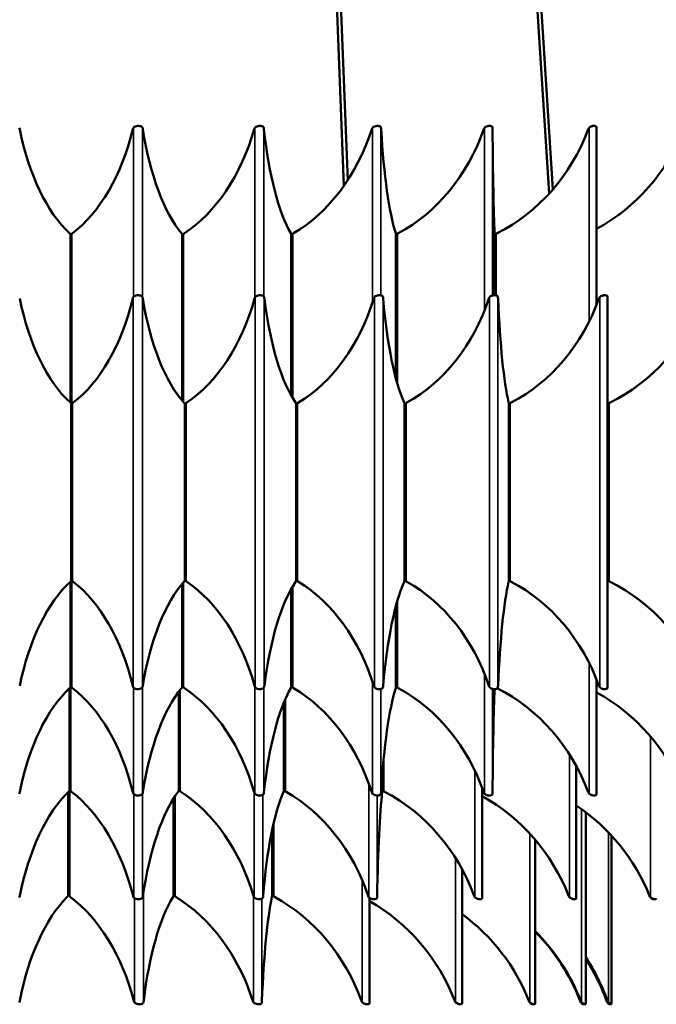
# Model space of a CAD drawing. Header units: millimetres. Extents: x 317 to 1217, y 559 to 3427.
# Tile 21 of 23: x 769 to 1011, y 1927 to 2302. Entities that reach past the tile are written whole.
import ezdxf

# ---------------------------------------------------------------- set-up
doc = ezdxf.new("R2010")
doc.units = ezdxf.units.MM
doc.layers.add('Visible (ISO)', color=7, linetype='Continuous', lineweight=50)
doc.layers.add('Visible Narrow (ISO)', color=7, linetype='Continuous', lineweight=35)

msp = doc.modelspace()

# ---------------------------------------------------------------- linework, layer by layer
at = {"layer": 'Visible (ISO)'}
for p, q in [((848.53, 3361.09), (892.34, 2238.28)), ((850.03, 3361.09), (893.76, 2240.37)), ((899.4, 3361.09), (970.47, 2235.35)), ((900.9, 3361.09), (971.88, 2236.93)), ((860.1, 2261.09), (860.35, 2261.09)), ((904.83, 2261.09), (905.2, 2261.09)), ((947.38, 2261.09), (947.87, 2261.09)), ((987.09, 2261.09), (987.68, 2261.09)), ((988.51, 2260.56), (988.51, 2192.93)), ((788.35, 2155.52), (788.35, 2219.49)), ((830.8, 2156.39), (830.8, 2219.64)), ((872.28, 2158.38), (872.28, 2219.77)), ((912.13, 2164.88), (912.13, 2219.89)), ((949.71, 2196.6), (949.71, 2220)), ((905.56, 2196.6), (905.87, 2196.6)), ((949.39, 2196.6), (949.8, 2196.6)), ((991.22, 2196.6), (991.72, 2196.6)), ((992.72, 2195.91), (992.72, 2047.28)), ((788.63, 2088.21), (788.63, 2154.98)), ((831.74, 2088.09), (831.74, 2155.1)), ((874.16, 2087.97), (874.16, 2155.22)), ((915.43, 2087.87), (915.43, 2155.32)), ((955.09, 2087.77), (955.09, 2155.42)), ((788.35, 2047.7), (788.35, 2087.67)), ((830.8, 2047.55), (830.8, 2086.8)), ((872.28, 2047.42), (872.28, 2084.81)), ((912.13, 2047.3), (912.13, 2078.31)), ((988.51, 2050.26), (988.51, 2006.63)), ((787.95, 2008.19), (787.95, 2047.03)), ((829.42, 2008), (829.42, 2045.63)), ((905.87, 2046.6), (905.56, 2046.6)), ((949.8, 2046.6), (949.39, 2046.6)), ((991.72, 2046.6), (991.22, 2046.6)), ((869.41, 2007.84), (869.41, 2041.41)), ((980.75, 2017.44), (980.75, 1966.94)), ((906.92, 2007.7), (906.92, 2013.69)), ((787.41, 1968.16), (787.41, 2007.38)), ((945.01, 2008.89), (945.01, 1967.12)), ((827.46, 1967.92), (827.46, 2004.98)), ((860.35, 2006.09), (860.1, 2006.09)), ((905.2, 2006.09), (904.83, 2006.09)), ((947.87, 2006.09), (947.38, 2006.09)), ((987.68, 2006.09), (987.09, 2006.09)), ((984.38, 1999.71), (984.38, 1926.65)), ((864.95, 1967.72), (864.95, 1992.65)), ((965.12, 1989.3), (965.12, 1926.74)), ((994.23, 1990.79), (994.23, 1926.6)), ((937.29, 1978), (937.29, 1926.89)), ((860.14, 1966.59), (859.83, 1966.59)), ((902.1, 1967.07), (902.1, 1927.12)), ((903.85, 1966.59), (903.39, 1966.59)), ((944.19, 1966.59), (943.6, 1966.59)), ((980.16, 1966.59), (979.45, 1966.59)), ((1010.89, 1966.59), (1010.08, 1966.59)), ((859.91, 1926.59), (859.5, 1926.59)), ((901.28, 1926.59), (900.69, 1926.59)), ((936.78, 1926.59), (936.03, 1926.59)), ((964.85, 1926.59), (963.99, 1926.59)), ((982.59, 1927.28), (982.68, 1927.28)), ((982.68, 1927.28), (982.8, 1927.28)), ((984.28, 1926.59), (983.33, 1926.59)), ((992.63, 1927.28), (992.81, 1927.28)), ((992.81, 1927.28), (993.04, 1927.28)), ((994.22, 1926.59), (993.22, 1926.59))]:
    msp.add_line(p, q, dxfattribs=at)
for centre, radius, start, end in [((892.98, 1900.4), 75, 21.4796, 53.7845), ((964.63, 1928.59), 2, 201.4796, 221.0635)]:
    msp.add_arc(centre, radius, start, end, dxfattribs=at)
for centre, major_axis, ratio, start_param, end_param in [((767.95, 2259.09), (0, 2), 0.5, 5.102208, 5.429082), ((803.56, 2288.36), (0, 75), 0.5, 1.960615, 2.710479), ((770.04, 2288.36), (0, -75), 0.604599, 0.431114, 1.180978), ((813.1, 2259.09), (0, -2), 0.604599, 3.995696, 4.32257), ((815.04, 2259.09), (0, 2), 0.387516, 5.102208, 5.429082), ((842.64, 2288.36), (0, 75), 0.387516, 1.960615, 2.710479), ((809.65, 2288.36), (0, -75), 0.699663, 0.431114, 1.180978), ((859.48, 2259.09), (0, -2), 0.699663, 3.995696, 4.32257), ((861.37, 2259.09), (0, 2), 0.26892, 5.102208, 5.429082), ((880.53, 2288.36), (0, 75), 0.26892, 1.960615, 2.710479), ((848.58, 2288.36), (0, -75), 0.783693, 0.431114, 1.180978), ((904.4, 2259.09), (0, -2), 0.783693, 3.995696, 4.32257), ((906.22, 2259.09), (0, 2), 0.146083, 5.102208, 5.429082), ((916.63, 2288.36), (0, 75), 0.146083, 1.960615, 2.710479), ((886.23, 2288.36), (0, -75), 0.855364, 0.431114, 1.180978), ((947.16, 2259.09), (0, -2), 0.855364, 3.995696, 4.32257), ((948.87, 2259.09), (0, 2), 0.020942, 5.102208, 5.429082), ((950.36, 2288.36), (0, 75), 0.020942, 1.960615, 2.710479), ((922, 2288.36), (0, -75), 0.913545, 0.431114, 1.180978), ((987.07, 2259.09), (0, -2), 0.913545, 3.995696, 4.32257), ((955.33, 2288.36), (0, -75), 0.957319, 0.480347, 1.180978), ((786.84, 2215.68), (0, 5), 0.5, 5.764112, 5.852071), ((790.25, 2215.68), (0, -5), 0.604599, 3.572707, 3.660666), ((829.68, 2215.68), (0, 5), 0.387516, 5.764112, 5.852071), ((833.04, 2215.68), (0, -5), 0.699663, 3.572707, 3.660666), ((871.54, 2215.68), (0, 5), 0.26892, 5.764112, 5.852071), ((874.78, 2215.68), (0, -5), 0.783693, 3.572707, 3.660666), ((911.74, 2215.68), (0, 5), 0.146083, 5.764112, 5.852071), ((914.83, 2215.68), (0, -5), 0.855364, 3.572707, 3.660666), ((949.66, 2215.68), (0, 5), 0.020942, 5.764112, 5.852071), ((952.54, 2215.68), (0, -5), 0.913545, 3.572707, 3.660666), ((803.5, 2224.16), (0, 75), 0.5, 1.964825, 2.720063), ((771.22, 2224.16), (0, -75), 0.587785, 0.421529, 1.176768), ((813.01, 2194.6), (0, -2), 0.587785, 3.995696, 4.31836), ((814.96, 2194.6), (0, 2), 0.406737, 5.106418, 5.429082), ((843.88, 2224.16), (0, 75), 0.406737, 1.964825, 2.720063), ((811.96, 2224.16), (0, -75), 0.669131, 0.421529, 1.176768), ((859.53, 2194.6), (0, -2), 0.669131, 3.995696, 4.31836), ((861.44, 2194.6), (0, 2), 0.309017, 5.106418, 5.429082), ((883.42, 2224.16), (0, 75), 0.309017, 1.964825, 2.720063), ((852.2, 2224.16), (0, -75), 0.743145, 0.421529, 1.176768), ((905.04, 2194.6), (0, -2), 0.743145, 3.995696, 4.31836), ((906.9, 2194.6), (0, 2), 0.207912, 5.106418, 5.429082), ((921.68, 2224.16), (0, 75), 0.207912, 1.964825, 2.720063), ((891.51, 2224.16), (0, -75), 0.809017, 0.421529, 1.176768), ((949.03, 2194.6), (0, -2), 0.809017, 3.995696, 4.31836), ((950.81, 2194.6), (0, 2), 0.104528, 5.106418, 5.429082), ((958.25, 2224.16), (0, 75), 0.104528, 1.964825, 2.720063), ((929.45, 2224.16), (0, -75), 0.866025, 0.421529, 1.176768), ((991.02, 2194.6), (0, -2), 0.866025, 3.995696, 4.31836), ((965.61, 2224.16), (0, -75), 0.913545, 0.421529, 1.176768), ((787.13, 2151.16), (0, 5), 0.5, 5.766405, 5.861656), ((790.46, 2151.16), (0, -5), 0.587785, 3.563122, 3.658373), ((830.56, 2151.16), (0, 5), 0.406737, 5.766405, 5.861656), ((833.86, 2151.16), (0, -5), 0.669131, 3.563122, 3.658373), ((873.3, 2151.16), (0, 5), 0.309017, 5.766405, 5.861656), ((876.52, 2151.16), (0, -5), 0.743145, 3.563122, 3.658373), ((914.87, 2151.16), (0, 5), 0.207912, 5.766405, 5.861656), ((917.99, 2151.16), (0, -5), 0.809017, 3.563122, 3.658373), ((954.82, 2151.16), (0, 5), 0.104528, 5.766405, 5.861656), ((957.8, 2151.16), (0, -5), 0.866025, 3.563122, 3.658373), ((995.52, 2151.16), (0, -5), 0.913545, 3.563122, 3.658373), ((803.5, 2019.03), (0, 75), 0.5, 0.421529, 1.176768), ((787.13, 2092.03), (0, 5), 0.5, 3.563122, 3.658373), ((790.46, 2092.03), (0, -5), 0.587785, 5.766405, 5.861656), ((771.22, 2019.03), (0, -75), 0.587785, 1.964825, 2.720063), ((843.88, 2019.03), (0, 75), 0.406737, 0.421529, 1.176768), ((830.56, 2092.03), (0, 5), 0.406737, 3.563122, 3.658373), ((833.86, 2092.03), (0, -5), 0.669131, 5.766405, 5.861656), ((811.96, 2019.03), (0, -75), 0.669131, 1.964825, 2.720063), ((883.42, 2019.03), (0, 75), 0.309017, 0.421529, 1.176768), ((873.3, 2092.03), (0, 5), 0.309017, 3.563122, 3.658373), ((876.52, 2092.03), (0, -5), 0.743145, 5.766405, 5.861656), ((852.2, 2019.03), (0, -75), 0.743145, 1.964825, 2.720063), ((921.68, 2019.03), (0, 75), 0.207912, 0.421529, 1.176768), ((914.87, 2092.03), (0, 5), 0.207912, 3.563122, 3.658373), ((917.99, 2092.03), (0, -5), 0.809017, 5.766405, 5.861656), ((891.51, 2019.03), (0, -75), 0.809017, 1.964825, 2.720063), ((958.25, 2019.03), (0, 75), 0.104528, 0.421529, 1.176768), ((954.82, 2092.03), (0, 5), 0.104528, 3.563122, 3.658373), ((957.8, 2092.03), (0, -5), 0.866025, 5.766405, 5.861656), ((929.45, 2019.03), (0, -75), 0.866025, 1.964825, 2.720063), ((995.52, 2092.03), (0, -5), 0.913545, 5.766405, 5.861656), ((965.61, 2019.03), (0, -75), 0.913545, 1.964825, 2.720063), ((813.01, 2048.6), (0, -2), 0.587785, 5.106418, 5.429082), ((814.96, 2048.6), (0, 2), 0.406737, 3.995696, 4.31836), ((859.53, 2048.6), (0, -2), 0.669131, 5.106418, 5.429082), ((861.44, 2048.6), (0, 2), 0.309017, 3.995696, 4.31836), ((905.04, 2048.6), (0, -2), 0.743145, 5.106418, 5.429082), ((906.9, 2048.6), (0, 2), 0.207912, 3.995696, 4.31836), ((949.03, 2048.6), (0, -2), 0.809017, 5.106418, 5.429082), ((950.81, 2048.6), (0, 2), 0.104528, 3.995696, 4.31836), ((991.02, 2048.6), (0, -2), 0.866025, 5.106418, 5.429082), ((803.56, 1978.83), (0, 75), 0.5, 0.431114, 1.180978), ((786.84, 2051.51), (0, 5), 0.5, 3.572707, 3.660666), ((790.25, 2051.51), (0, -5), 0.604599, 5.764112, 5.852071), ((770.04, 1978.83), (0, -75), 0.604599, 1.960615, 2.710479), ((842.64, 1978.83), (0, 75), 0.387516, 0.431114, 1.180978), ((829.68, 2051.51), (0, 5), 0.387516, 3.572707, 3.660666), ((833.04, 2051.51), (0, -5), 0.699663, 5.764112, 5.852071), ((809.65, 1978.83), (0, -75), 0.699663, 1.960615, 2.710479), ((880.53, 1978.83), (0, 75), 0.26892, 0.431114, 1.180978), ((871.54, 2051.51), (0, 5), 0.26892, 3.572707, 3.660666), ((874.78, 2051.51), (0, -5), 0.783693, 5.764112, 5.852071), ((848.58, 1978.83), (0, -75), 0.783693, 1.960615, 2.710479), ((916.63, 1978.83), (0, 75), 0.146083, 0.431114, 1.180978), ((911.74, 2051.51), (0, 5), 0.146083, 3.572707, 3.660666), ((914.83, 2051.51), (0, -5), 0.855364, 5.764112, 5.852071), ((886.23, 1978.83), (0, -75), 0.855364, 1.960615, 2.710479), ((950.36, 1978.83), (0, 75), 0.020942, 0.442938, 1.180978), ((922, 1978.83), (0, -75), 0.913545, 1.960615, 2.707823), ((955.33, 1978.83), (0, -75), 0.957319, 1.960615, 2.661246), ((767.95, 2008.09), (0, 2), 0.5, 3.995696, 4.32257), ((803.65, 1939.78), (0, 75), 0.5, 0.444977, 1.18722), ((786.43, 2011.99), (0, 5), 0.5, 3.58657, 3.663882), ((789.95, 2011.99), (0, -5), 0.62932, 5.760896, 5.838208), ((768.28, 1939.78), (0, -75), 0.62932, 1.954373, 2.696616), ((813.1, 2008.09), (0, -2), 0.604599, 5.102208, 5.429082), ((815.04, 2008.09), (0, 2), 0.387516, 3.995696, 4.32257), ((840.74, 1939.78), (0, 75), 0.358368, 0.444977, 1.18722), ((828.4, 2011.99), (0, 5), 0.358368, 3.58657, 3.663882), ((831.83, 2011.99), (0, -5), 0.743145, 5.760896, 5.838208), ((806.24, 1939.78), (0, -75), 0.743145, 1.954373, 2.696616), ((859.48, 2008.09), (0, -2), 0.699663, 5.102208, 5.429082), ((876.01, 1939.78), (0, 75), 0.207912, 0.444977, 1.18722), ((861.37, 2008.09), (0, 2), 0.26892, 3.995696, 4.32257), ((868.85, 2011.99), (0, 5), 0.207912, 3.58657, 3.663882), ((872.11, 2011.99), (0, -5), 0.838671, 5.760896, 5.838208), ((843.23, 1939.78), (0, -75), 0.838671, 1.954373, 2.696616), ((904.4, 2008.09), (0, -2), 0.783693, 5.102208, 5.429082), ((908.59, 1939.78), (0, 75), 0.052336, 0.444977, 1.18722), ((906.22, 2008.09), (0, 2), 0.146083, 3.995696, 4.32257), ((906.79, 2011.99), (0, 5), 0.052336, 3.58657, 3.663882), ((909.8, 2011.99), (0, -5), 0.913545, 5.760896, 5.838208), ((878.34, 1939.78), (0, -75), 0.913545, 1.954373, 2.696616), ((947.16, 2008.09), (0, -2), 0.855364, 5.102208, 5.429082), ((948.87, 2008.09), (0, 2), 0.020942, 3.995696, 4.32257), ((987.07, 2008.09), (0, -2), 0.913545, 5.102208, 5.429082), ((910.71, 1939.78), (0, -75), 0.965926, 1.954373, 2.648437), ((939.55, 1939.78), (0, -75), 0.994522, 1.954373, 2.55639), ((767.95, 1968.59), (0, 2), 0.5, 3.995696, 4.328812), ((803.77, 1900.4), (0, 75), 0.5, 0.463643, 1.195907), ((785.88, 1971.95), (0, 5), 0.5, 3.605235, 3.667363), ((789.58, 1971.95), (0, -5), 0.669131, 5.757415, 5.819543), ((765.64, 1900.4), (0, -75), 0.669131, 1.945686, 2.67795), ((813.21, 1968.59), (0, -2), 0.62932, 5.095966, 5.429082), ((815.15, 1968.59), (0, 2), 0.358368, 3.995696, 4.328812), ((837.64, 1900.4), (0, 75), 0.309017, 0.463643, 1.195907), ((826.58, 1971.95), (0, 5), 0.309017, 3.605235, 3.667363), ((830.11, 1971.95), (0, -5), 0.809017, 5.757415, 5.819543), ((801.17, 1900.4), (0, -75), 0.809017, 1.945686, 2.67795), ((859.3, 1968.59), (0, -2), 0.743145, 5.095966, 5.429082), ((868.41, 1900.4), (0, 75), 0.104528, 0.463643, 1.195907), ((861.16, 1968.59), (0, 2), 0.207912, 3.995696, 4.328812), ((864.68, 1971.95), (0, 5), 0.104528, 3.605235, 3.667363), ((867.89, 1971.95), (0, -5), 0.913545, 5.757415, 5.819543), ((835.21, 1900.4), (0, -75), 0.913545, 1.945686, 2.67795), ((903.11, 1968.59), (0, -2), 0.838671, 5.095966, 5.429082), ((866.26, 1900.4), (0, -75), 0.978148, 1.945686, 2.631201), ((904.86, 1968.59), (0, 2), 0.052336, 3.995696, 4.328812), ((943.57, 1968.59), (0, -2), 0.913545, 5.095966, 5.429082), ((979.69, 1968.59), (0, -2), 0.965926, 5.095966, 5.429082), ((1010.56, 1968.59), (0, -2), 0.994522, 5.095966, 5.429082), ((914.19, 1900.4), (0, -75), 0.978148, 1.945686, 2.374118), ((913.98, 1900.4), (0, 75), 0.978148, 5.087279, 5.511765), ((928.96, 1900.4), (0, -75), 0.913545, 1.945686, 2.199337), ((928.55, 1900.4), (0, 75), 0.913545, 5.087279, 5.330762), ((767.95, 1928.59), (0, 2), 0.5, 3.995696, 4.337499), ((813.58, 1928.59), (0, -2), 0.669131, 5.087279, 5.429082), ((815.5, 1928.59), (0, 2), 0.309017, 3.995696, 4.337499), ((859.14, 1928.59), (0, -2), 0.809017, 5.087279, 5.429082), ((860.93, 1928.59), (0, 2), 0.104528, 3.995696, 4.337499), ((900.67, 1928.59), (0, -2), 0.913545, 5.087279, 5.429082), ((936.35, 1928.59), (0, -2), 0.978148, 5.087279, 5.429082), ((984.07, 1928.59), (0, 2), 0.978148, 1.945686, 2.287489), ((984.27, 1928.59), (0, -2), 0.978148, 5.087279, 5.429082), ((994.01, 1928.59), (0, 2), 0.913545, 1.945686, 2.287489), ((994.42, 1928.59), (0, -2), 0.913545, 5.087279, 5.429082)]:
    msp.add_ellipse(centre, major_axis=major_axis, ratio=ratio, start_param=start_param, end_param=end_param, dxfattribs=at)
for points, knots in [([(815.62, 2260.41), (815.47, 2260.74), (815.11, 2260.97), (814.56, 2261.06), (814.04, 2261.14), (813.39, 2261.09), (812.91, 2260.92), (812.59, 2260.8), (812.34, 2260.62), (812.19, 2260.41)], [1.106512, 1.106512, 1.106512, 1.106512, 1.761726, 1.761726, 1.761726, 2.387231, 2.387231, 2.387231, 2.814719, 2.814719, 2.814719, 2.814719]), ([(861.78, 2260.41), (861.67, 2260.74), (861.37, 2260.97), (860.86, 2261.06), (860.37, 2261.14), (859.72, 2261.09), (859.22, 2260.92), (858.88, 2260.8), (858.61, 2260.62), (858.42, 2260.41)], [1.106512, 1.106512, 1.106512, 1.106512, 1.761726, 1.761726, 1.761726, 2.387231, 2.387231, 2.387231, 2.814719, 2.814719, 2.814719, 2.814719]), ([(859.85, 2261.06), (859.9, 2261.07), (859.95, 2261.08), (860, 2261.09), (860.03, 2261.09), (860.07, 2261.09), (860.1, 2261.09)], [-2.1425733, -2.1425733, -2.1425733, -2.1425733, -2.0387151, -2.0387151, -2.0387151, -1.9606151, -1.9606151, -1.9606151, -1.9606151]), ([(906.44, 2260.41), (906.38, 2260.74), (906.15, 2260.97), (905.67, 2261.06), (905.22, 2261.14), (904.59, 2261.09), (904.07, 2260.92), (903.72, 2260.8), (903.42, 2260.62), (903.22, 2260.41)], [1.106512, 1.106512, 1.106512, 1.106512, 1.761726, 1.761726, 1.761726, 2.387231, 2.387231, 2.387231, 2.814719, 2.814719, 2.814719, 2.814719]), ([(904.47, 2261.02), (904.55, 2261.05), (904.64, 2261.08), (904.73, 2261.09), (904.76, 2261.09), (904.8, 2261.09), (904.83, 2261.09)], [-2.2354974, -2.2354974, -2.2354974, -2.2354974, -2.0387151, -2.0387151, -2.0387151, -1.9606151, -1.9606151, -1.9606151, -1.9606151]), ([(948.9, 2260.41), (948.89, 2260.74), (948.73, 2260.97), (948.31, 2261.06), (947.9, 2261.14), (947.28, 2261.09), (946.76, 2260.92), (946.4, 2260.8), (946.09, 2260.62), (945.87, 2260.41)], [1.106512, 1.106512, 1.106512, 1.106512, 1.761726, 1.761726, 1.761726, 2.387231, 2.387231, 2.387231, 2.814719, 2.814719, 2.814719, 2.814719]), ([(946.91, 2260.96), (947.03, 2261.03), (947.16, 2261.07), (947.29, 2261.09), (947.32, 2261.09), (947.35, 2261.09), (947.38, 2261.09)], [-2.3309327, -2.3309327, -2.3309327, -2.3309327, -2.0387151, -2.0387151, -2.0387151, -1.9606151, -1.9606151, -1.9606151, -1.9606151]), ([(988.5, 2260.56), (988.5, 2260.81), (988.38, 2260.98), (988.08, 2261.06), (987.72, 2261.14), (987.14, 2261.09), (986.61, 2260.92), (986.25, 2260.8), (985.93, 2260.62), (985.69, 2260.41)], [1.214782, 1.214782, 1.214782, 1.214782, 1.761726, 1.761726, 1.761726, 2.387231, 2.387231, 2.387231, 2.814719, 2.814719, 2.814719, 2.814719]), ([(986.51, 2260.88), (986.67, 2260.99), (986.85, 2261.07), (987, 2261.09), (987.03, 2261.09), (987.06, 2261.09), (987.09, 2261.09)], [-2.4300578, -2.4300578, -2.4300578, -2.4300578, -2.0387151, -2.0387151, -2.0387151, -1.9606151, -1.9606151, -1.9606151, -1.9606151]), ([(815.57, 2195.91), (815.41, 2196.24), (815.04, 2196.47), (814.48, 2196.56), (813.96, 2196.64), (813.31, 2196.59), (812.84, 2196.42), (812.52, 2196.3), (812.28, 2196.12), (812.13, 2195.91)], [1.110722, 1.110722, 1.110722, 1.110722, 1.765936, 1.765936, 1.765936, 2.391441, 2.391441, 2.391441, 2.818928, 2.818928, 2.818928, 2.818928]), ([(861.91, 2195.91), (861.79, 2196.24), (861.47, 2196.47), (860.94, 2196.56), (860.44, 2196.64), (859.79, 2196.59), (859.29, 2196.42), (858.96, 2196.3), (858.7, 2196.12), (858.52, 2195.91)], [1.110722, 1.110722, 1.110722, 1.110722, 1.765936, 1.765936, 1.765936, 2.391441, 2.391441, 2.391441, 2.818928, 2.818928, 2.818928, 2.818928]), ([(907.21, 2195.91), (907.13, 2196.24), (906.86, 2196.47), (906.36, 2196.56), (905.89, 2196.64), (905.25, 2196.59), (904.74, 2196.42), (904.39, 2196.3), (904.11, 2196.12), (903.91, 2195.91)], [1.110722, 1.110722, 1.110722, 1.110722, 1.765936, 1.765936, 1.765936, 2.391441, 2.391441, 2.391441, 2.818928, 2.818928, 2.818928, 2.818928]), ([(905.26, 2196.54), (905.32, 2196.57), (905.39, 2196.58), (905.46, 2196.59), (905.49, 2196.59), (905.53, 2196.6), (905.56, 2196.59)], [-2.1929943, -2.1929943, -2.1929943, -2.1929943, -2.0429249, -2.0429249, -2.0429249, -1.964825, -1.964825, -1.964825, -1.964825]), ([(950.97, 2195.91), (950.93, 2196.24), (950.72, 2196.47), (950.26, 2196.56), (949.82, 2196.64), (949.19, 2196.59), (948.67, 2196.42), (948.32, 2196.3), (948.02, 2196.12), (947.81, 2195.91)], [1.110722, 1.110722, 1.110722, 1.110722, 1.765936, 1.765936, 1.765936, 2.391441, 2.391441, 2.391441, 2.818928, 2.818928, 2.818928, 2.818928]), ([(948.99, 2196.5), (949.09, 2196.55), (949.19, 2196.58), (949.29, 2196.59), (949.32, 2196.59), (949.36, 2196.6), (949.39, 2196.59)], [-2.2711879, -2.2711879, -2.2711879, -2.2711879, -2.0429249, -2.0429249, -2.0429249, -1.964825, -1.964825, -1.964825, -1.964825]), ([(992.72, 2195.91), (992.72, 2196.24), (992.56, 2196.47), (992.15, 2196.56), (991.75, 2196.64), (991.14, 2196.59), (990.62, 2196.42), (990.26, 2196.3), (989.94, 2196.12), (989.72, 2195.91)], [1.110722, 1.110722, 1.110722, 1.110722, 1.765936, 1.765936, 1.765936, 2.391441, 2.391441, 2.391441, 2.818928, 2.818928, 2.818928, 2.818928]), ([(990.72, 2196.45), (990.85, 2196.52), (990.99, 2196.57), (991.12, 2196.59), (991.15, 2196.59), (991.19, 2196.6), (991.22, 2196.59)], [-2.3513705, -2.3513705, -2.3513705, -2.3513705, -2.0429249, -2.0429249, -2.0429249, -1.964825, -1.964825, -1.964825, -1.964825]), ([(812.13, 2047.28), (812.36, 2046.95), (812.82, 2046.72), (813.41, 2046.63), (813.97, 2046.55), (814.59, 2046.6), (815, 2046.77), (815.28, 2046.89), (815.47, 2047.07), (815.57, 2047.28)], [1.110722, 1.110722, 1.110722, 1.110722, 1.765936, 1.765936, 1.765936, 2.391441, 2.391441, 2.391441, 2.818928, 2.818928, 2.818928, 2.818928]), ([(858.52, 2047.28), (858.79, 2046.95), (859.28, 2046.72), (859.88, 2046.63), (860.44, 2046.55), (861.05, 2046.6), (861.42, 2046.77), (861.68, 2046.89), (861.83, 2047.07), (861.91, 2047.28)], [1.110722, 1.110722, 1.110722, 1.110722, 1.765936, 1.765936, 1.765936, 2.391441, 2.391441, 2.391441, 2.818928, 2.818928, 2.818928, 2.818928]), ([(903.91, 2047.28), (904.21, 2046.95), (904.74, 2046.72), (905.33, 2046.63), (905.9, 2046.55), (906.47, 2046.6), (906.81, 2046.77), (907.03, 2046.89), (907.16, 2047.07), (907.21, 2047.28)], [1.110722, 1.110722, 1.110722, 1.110722, 1.765936, 1.765936, 1.765936, 2.391441, 2.391441, 2.391441, 2.818928, 2.818928, 2.818928, 2.818928]), ([(947.81, 2047.28), (948.13, 2046.95), (948.68, 2046.72), (949.27, 2046.63), (949.83, 2046.55), (950.37, 2046.6), (950.66, 2046.77), (950.86, 2046.89), (950.94, 2047.07), (950.97, 2047.28)], [1.110722, 1.110722, 1.110722, 1.110722, 1.765936, 1.765936, 1.765936, 2.391441, 2.391441, 2.391441, 2.818928, 2.818928, 2.818928, 2.818928]), ([(989.72, 2047.28), (990.06, 2046.95), (990.63, 2046.72), (991.21, 2046.63), (991.76, 2046.55), (992.26, 2046.6), (992.5, 2046.77), (992.66, 2046.89), (992.72, 2047.07), (992.72, 2047.28)], [1.110722, 1.110722, 1.110722, 1.110722, 1.765936, 1.765936, 1.765936, 2.391441, 2.391441, 2.391441, 2.818928, 2.818928, 2.818928, 2.818928]), ([(812.19, 2006.78), (812.43, 2006.45), (812.9, 2006.22), (813.48, 2006.13), (814.04, 2006.05), (814.67, 2006.1), (815.07, 2006.27), (815.34, 2006.39), (815.52, 2006.57), (815.62, 2006.78)], [1.106512, 1.106512, 1.106512, 1.106512, 1.761726, 1.761726, 1.761726, 2.387231, 2.387231, 2.387231, 2.814719, 2.814719, 2.814719, 2.814719]), ([(858.42, 2006.78), (858.7, 2006.45), (859.21, 2006.22), (859.81, 2006.13), (860.37, 2006.05), (860.97, 2006.1), (861.32, 2006.27), (861.57, 2006.39), (861.71, 2006.57), (861.78, 2006.78)], [1.106512, 1.106512, 1.106512, 1.106512, 1.761726, 1.761726, 1.761726, 2.387231, 2.387231, 2.387231, 2.814719, 2.814719, 2.814719, 2.814719]), ([(903.22, 2006.78), (903.53, 2006.45), (904.08, 2006.22), (904.67, 2006.13), (905.23, 2006.05), (905.79, 2006.1), (906.09, 2006.27), (906.3, 2006.39), (906.4, 2006.57), (906.44, 2006.78)], [1.106512, 1.106512, 1.106512, 1.106512, 1.761726, 1.761726, 1.761726, 2.387231, 2.387231, 2.387231, 2.814719, 2.814719, 2.814719, 2.814719]), ([(945.87, 2006.78), (946.21, 2006.45), (946.78, 2006.22), (947.36, 2006.13), (947.91, 2006.05), (948.41, 2006.1), (948.66, 2006.27), (948.83, 2006.39), (948.9, 2006.57), (948.9, 2006.78)], [1.106512, 1.106512, 1.106512, 1.106512, 1.761726, 1.761726, 1.761726, 2.387231, 2.387231, 2.387231, 2.814719, 2.814719, 2.814719, 2.814719]), ([(985.69, 2006.78), (986.06, 2006.45), (986.64, 2006.22), (987.2, 2006.13), (987.73, 2006.05), (988.18, 2006.1), (988.37, 2006.27), (988.47, 2006.36), (988.5, 2006.48), (988.51, 2006.63)], [1.106512, 1.106512, 1.106512, 1.106512, 1.761726, 1.761726, 1.761726, 2.387231, 2.387231, 2.387231, 2.706448, 2.706448, 2.706448, 2.706448]), ([(812.27, 1967.28), (812.52, 1966.95), (813, 1966.72), (813.59, 1966.63), (814.15, 1966.55), (814.76, 1966.6), (815.16, 1966.77), (815.42, 1966.89), (815.59, 1967.06), (815.69, 1967.28)], [1.10027, 1.10027, 1.10027, 1.10027, 1.755484, 1.755484, 1.755484, 2.380989, 2.380989, 2.380989, 2.808476, 2.808476, 2.808476, 2.808476]), ([(858.18, 1967.28), (858.48, 1966.95), (859, 1966.72), (859.6, 1966.63), (860.17, 1966.55), (860.74, 1966.6), (861.07, 1966.77), (861.3, 1966.89), (861.42, 1967.06), (861.47, 1967.28)], [1.10027, 1.10027, 1.10027, 1.10027, 1.755484, 1.755484, 1.755484, 2.380989, 2.380989, 2.380989, 2.808476, 2.808476, 2.808476, 2.808476]), ([(901.85, 1967.28), (902.18, 1966.95), (902.75, 1966.72), (903.33, 1966.63), (903.89, 1966.55), (904.4, 1966.6), (904.67, 1966.77), (904.85, 1966.89), (904.92, 1967.06), (904.94, 1967.28)], [1.10027, 1.10027, 1.10027, 1.10027, 1.755484, 1.755484, 1.755484, 2.380989, 2.380989, 2.380989, 2.808476, 2.808476, 2.808476, 2.808476]), ([(942.2, 1967.28), (942.56, 1966.95), (943.14, 1966.72), (943.7, 1966.63), (944.24, 1966.55), (944.69, 1966.6), (944.88, 1966.77), (944.97, 1966.86), (945.01, 1966.98), (945.01, 1967.12)], [1.10027, 1.10027, 1.10027, 1.10027, 1.755484, 1.755484, 1.755484, 2.380989, 2.380989, 2.380989, 2.700206, 2.700206, 2.700206, 2.700206]), ([(978.23, 1967.28), (978.61, 1966.95), (979.21, 1966.72), (979.72, 1966.63), (980.22, 1966.55), (980.59, 1966.6), (980.7, 1966.77), (980.73, 1966.82), (980.75, 1966.88), (980.75, 1966.94)], [1.10027, 1.10027, 1.10027, 1.10027, 1.755484, 1.755484, 1.755484, 2.380989, 2.380989, 2.380989, 2.555396, 2.555396, 2.555396, 2.555396]), ([(1009.06, 1967.28), (1009.46, 1966.95), (1010.04, 1966.72), (1010.51, 1966.63), (1010.95, 1966.55), (1011.24, 1966.6), (1011.27, 1966.77), (1011.27, 1966.78), (1011.27, 1966.8), (1011.27, 1966.81)], [1.10027, 1.10027, 1.10027, 1.10027, 1.755484, 1.755484, 1.755484, 2.380989, 2.380989, 2.380989, 2.423816, 2.423816, 2.423816, 2.423816]), ([(1010.08, 1966.59), (1009.89, 1966.59), (1009.56, 1966.76), (1009.32, 1967.06), (1009.3, 1967.08), (1009.28, 1967.1), (1009.27, 1967.12)], [-1.954373, -1.954373, -1.954373, -1.954373, -1.2549825, -1.2549825, -1.2549825, -1.2085399, -1.2085399, -1.2085399, -1.2085399]), ([(812.57, 1927.28), (812.84, 1926.95), (813.34, 1926.72), (813.93, 1926.63), (814.5, 1926.55), (815.1, 1926.6), (815.47, 1926.77), (815.73, 1926.89), (815.88, 1927.06), (815.96, 1927.28)], [1.091582, 1.091582, 1.091582, 1.091582, 1.746797, 1.746797, 1.746797, 2.372302, 2.372302, 2.372302, 2.799789, 2.799789, 2.799789, 2.799789]), ([(857.92, 1927.28), (858.24, 1926.95), (858.79, 1926.72), (859.38, 1926.63), (859.94, 1926.55), (860.48, 1926.6), (860.77, 1926.77), (860.97, 1926.89), (861.06, 1927.06), (861.08, 1927.28)], [1.091582, 1.091582, 1.091582, 1.091582, 1.746797, 1.746797, 1.746797, 2.372302, 2.372302, 2.372302, 2.799789, 2.799789, 2.799789, 2.799789]), ([(899.29, 1927.28), (899.65, 1926.95), (900.24, 1926.72), (900.79, 1926.63), (901.33, 1926.55), (901.78, 1926.6), (901.97, 1926.77), (902.06, 1926.86), (902.1, 1926.98), (902.1, 1927.12)], [1.091582, 1.091582, 1.091582, 1.091582, 1.746797, 1.746797, 1.746797, 2.372302, 2.372302, 2.372302, 2.691519, 2.691519, 2.691519, 2.691519]), ([(934.87, 1927.28), (935.26, 1926.95), (935.86, 1926.72), (936.36, 1926.63), (936.84, 1926.55), (937.18, 1926.6), (937.27, 1926.77), (937.28, 1926.81), (937.29, 1926.85), (937.29, 1926.89)], [1.091582, 1.091582, 1.091582, 1.091582, 1.746797, 1.746797, 1.746797, 2.372302, 2.372302, 2.372302, 2.50168, 2.50168, 2.50168, 2.50168]), ([(963.99, 1926.59), (963.82, 1926.59), (963.52, 1926.76), (963.28, 1927.06), (963.22, 1927.13), (963.17, 1927.2), (963.12, 1927.28)], [-1.9456859, -1.9456859, -1.9456859, -1.9456859, -1.2462953, -1.2462953, -1.2462953, -1.0915825, -1.0915825, -1.0915825, -1.0915825]), ([(963.12, 1927.28), (963.52, 1926.95), (964.09, 1926.72), (964.52, 1926.63), (964.9, 1926.56), (965.12, 1926.59), (965.12, 1926.74)], [1.091582, 1.091582, 1.091582, 1.091582, 1.746797, 1.746797, 1.746797, 2.332231, 2.332231, 2.332231, 2.332231]), ([(983.33, 1926.59), (983.23, 1926.59), (982.97, 1926.76), (982.74, 1927.06), (982.69, 1927.13), (982.64, 1927.2), (982.59, 1927.28)], [-1.9456859, -1.9456859, -1.9456859, -1.9456859, -1.2462953, -1.2462953, -1.2462953, -1.0915825, -1.0915825, -1.0915825, -1.0915825]), ([(982.8, 1927.28), (983.19, 1926.95), (983.72, 1926.72), (984.05, 1926.63), (984.26, 1926.58), (984.37, 1926.58), (984.38, 1926.65)], [1.091582, 1.091582, 1.091582, 1.091582, 1.746797, 1.746797, 1.746797, 2.173855, 2.173855, 2.173855, 2.173855]), ([(993.22, 1926.59), (993.18, 1926.59), (992.98, 1926.76), (992.77, 1927.06), (992.72, 1927.13), (992.68, 1927.2), (992.63, 1927.28)], [-1.9456859, -1.9456859, -1.9456859, -1.9456859, -1.2462953, -1.2462953, -1.2462953, -1.0915825, -1.0915825, -1.0915825, -1.0915825]), ([(993.04, 1927.28), (993.4, 1926.95), (993.86, 1926.72), (994.08, 1926.63), (994.18, 1926.6), (994.22, 1926.59), (994.22, 1926.6)], [1.0915825, 1.0915825, 1.0915825, 1.0915825, 1.7467968, 1.7467968, 1.7467968, 2.0211557, 2.0211557, 2.0211557, 2.0211557])]:
    msp.add_open_spline(points, degree=3, knots=knots, dxfattribs=at)
for points in [[(788.35, 2219.49), (788.35, 2219.69), (788.27, 2219.87), (788.08, 2220.02)], [(788.75, 2220.02), (788.51, 2219.85), (788.38, 2219.66), (788.35, 2219.44)], [(830.8, 2219.64), (830.8, 2219.78), (830.75, 2219.9), (830.65, 2220.02)], [(831.3, 2220.02), (831.05, 2219.87), (830.89, 2219.7), (830.8, 2219.51)], [(872.28, 2219.77), (872.28, 2219.86), (872.25, 2219.94), (872.2, 2220.02)], [(872.84, 2220.02), (872.59, 2219.89), (872.4, 2219.74), (872.28, 2219.57)], [(912.12, 2219.89), (912.13, 2219.93), (912.12, 2219.98), (912.1, 2220.02)], [(912.71, 2220.02), (912.47, 2219.9), (912.28, 2219.78), (912.13, 2219.63)], [(949.71, 2220), (949.71, 2220.01), (949.71, 2220.01), (949.71, 2220.02)], [(950.28, 2220.02), (950.06, 2219.92), (949.87, 2219.81), (949.72, 2219.7)], [(788.63, 2154.98), (788.63, 2155.18), (788.55, 2155.35), (788.36, 2155.51)], [(789.01, 2155.51), (788.78, 2155.35), (788.66, 2155.16), (788.63, 2154.94)], [(831.74, 2155.1), (831.74, 2155.25), (831.69, 2155.39), (831.57, 2155.51)], [(832.21, 2155.51), (831.96, 2155.36), (831.81, 2155.19), (831.74, 2155)], [(874.16, 2155.22), (874.16, 2155.32), (874.13, 2155.42), (874.06, 2155.51)], [(874.69, 2155.51), (874.44, 2155.37), (874.27, 2155.22), (874.16, 2155.05)], [(915.43, 2155.32), (915.43, 2155.39), (915.42, 2155.45), (915.39, 2155.51)], [(915.99, 2155.51), (915.75, 2155.39), (915.56, 2155.25), (915.43, 2155.1)], [(955.09, 2155.42), (955.09, 2155.45), (955.09, 2155.48), (955.08, 2155.51)], [(955.66, 2155.51), (955.43, 2155.4), (955.24, 2155.28), (955.09, 2155.15)], [(993.26, 2155.51), (993.05, 2155.41), (992.87, 2155.31), (992.72, 2155.2)], [(788.36, 2087.68), (788.55, 2087.84), (788.63, 2088.01), (788.63, 2088.21)], [(788.63, 2088.25), (788.66, 2088.03), (788.78, 2087.85), (789.01, 2087.68)], [(831.57, 2087.68), (831.69, 2087.8), (831.74, 2087.94), (831.74, 2088.09)], [(831.74, 2088.19), (831.81, 2088), (831.96, 2087.83), (832.21, 2087.68)], [(874.06, 2087.68), (874.13, 2087.77), (874.16, 2087.87), (874.16, 2087.97)], [(874.16, 2088.14), (874.27, 2087.97), (874.44, 2087.82), (874.69, 2087.68)], [(915.39, 2087.68), (915.42, 2087.74), (915.43, 2087.8), (915.43, 2087.87)], [(915.43, 2088.09), (915.56, 2087.94), (915.75, 2087.8), (915.99, 2087.68)], [(955.08, 2087.68), (955.09, 2087.71), (955.09, 2087.74), (955.09, 2087.77)], [(955.09, 2088.04), (955.24, 2087.91), (955.43, 2087.79), (955.66, 2087.68)], [(992.72, 2087.99), (992.87, 2087.88), (993.05, 2087.78), (993.26, 2087.68)], [(788.08, 2047.17), (788.27, 2047.32), (788.35, 2047.5), (788.35, 2047.7)], [(788.35, 2047.75), (788.38, 2047.53), (788.51, 2047.34), (788.75, 2047.17)], [(830.8, 2047.68), (830.89, 2047.49), (831.05, 2047.32), (831.3, 2047.17)], [(872.28, 2047.62), (872.4, 2047.45), (872.59, 2047.3), (872.84, 2047.17)], [(830.65, 2047.17), (830.75, 2047.29), (830.8, 2047.41), (830.8, 2047.55)], [(872.2, 2047.17), (872.25, 2047.25), (872.28, 2047.33), (872.28, 2047.42)], [(905.56, 2046.6), (905.46, 2046.6), (905.36, 2046.61), (905.26, 2046.65)], [(912.1, 2047.17), (912.12, 2047.21), (912.13, 2047.25), (912.12, 2047.3)], [(912.13, 2047.55), (912.28, 2047.41), (912.47, 2047.29), (912.71, 2047.17)], [(949.39, 2046.6), (949.26, 2046.6), (949.12, 2046.63), (948.99, 2046.69)], [(991.22, 2046.6), (991.06, 2046.6), (990.89, 2046.65), (990.72, 2046.74)], [(787.68, 2007.65), (787.86, 2007.81), (787.94, 2007.99), (787.95, 2008.19)], [(787.95, 2008.24), (787.99, 2008.02), (788.12, 2007.82), (788.38, 2007.65)], [(829.29, 2007.65), (829.38, 2007.76), (829.42, 2007.88), (829.42, 2008)], [(829.42, 2008.16), (829.53, 2007.97), (829.71, 2007.8), (829.97, 2007.65)], [(869.37, 2007.65), (869.4, 2007.71), (869.41, 2007.78), (869.41, 2007.84)], [(869.41, 2008.08), (869.56, 2007.92), (869.76, 2007.78), (870.02, 2007.65)], [(906.92, 2007.65), (906.92, 2007.67), (906.92, 2007.68), (906.92, 2007.7)], [(906.93, 2008), (907.09, 2007.87), (907.29, 2007.76), (907.52, 2007.65)], [(987.09, 2006.09), (986.92, 2006.1), (986.7, 2006.17), (986.51, 2006.31)], [(860.1, 2006.09), (860.02, 2006.1), (859.94, 2006.11), (859.86, 2006.13)], [(904.83, 2006.09), (904.71, 2006.1), (904.59, 2006.12), (904.47, 2006.17)], [(947.38, 2006.09), (947.24, 2006.1), (947.07, 2006.14), (946.91, 2006.23)], [(787.14, 1967.63), (787.32, 1967.78), (787.4, 1967.96), (787.41, 1968.16)], [(787.41, 1968.24), (787.46, 1968.01), (787.62, 1967.8), (787.9, 1967.63)], [(827.36, 1967.63), (827.42, 1967.72), (827.45, 1967.82), (827.45, 1967.92)], [(827.46, 1968.13), (827.59, 1967.94), (827.8, 1967.77), (828.08, 1967.63)], [(859.83, 1966.59), (859.73, 1966.59), (859.62, 1966.61), (859.52, 1966.65)], [(864.94, 1967.63), (864.94, 1967.66), (864.95, 1967.69), (864.95, 1967.72)], [(864.95, 1968.02), (865.12, 1967.88), (865.34, 1967.75), (865.6, 1967.63)], [(903.39, 1966.59), (903.25, 1966.59), (903.09, 1966.64), (902.94, 1966.71)], [(943.6, 1966.59), (943.42, 1966.59), (943.21, 1966.67), (943.01, 1966.81)], [(979.45, 1966.59), (979.26, 1966.59), (978.98, 1966.72), (978.75, 1966.94)], [(859.5, 1926.59), (859.37, 1926.59), (859.23, 1926.63), (859.1, 1926.69)], [(900.69, 1926.59), (900.51, 1926.59), (900.3, 1926.67), (900.1, 1926.81)], [(936.03, 1926.59), (935.83, 1926.59), (935.53, 1926.74), (935.29, 1927)]]:
    msp.add_open_spline(points, degree=3, dxfattribs=at)
at = {"layer": 'Visible Narrow (ISO)'}
for p, q in [((812.19, 2195.99), (812.19, 2260.41)), ((815.62, 2260.41), (815.62, 2195.75)), ((858.42, 2195.72), (858.42, 2260.41)), ((861.78, 2260.41), (861.78, 2196.14)), ((903.22, 2193.97), (903.22, 2260.41)), ((906.44, 2260.41), (906.44, 2196.54)), ((945.87, 2190.84), (945.87, 2260.41)), ((948.9, 2260.41), (948.9, 2196.48)), ((985.69, 2186.64), (985.69, 2260.41)), ((788.08, 2155.78), (788.08, 2220.02)), ((788.75, 2220.02), (788.75, 2155.25)), ((830.65, 2156.58), (830.65, 2220.02)), ((831.3, 2220.02), (831.3, 2155.82)), ((872.2, 2158.51), (872.2, 2220.02)), ((872.84, 2220.02), (872.84, 2157.42)), ((912.1, 2164.96), (912.1, 2220.02)), ((912.71, 2220.02), (912.71, 2162.81)), ((949.71, 2196.6), (949.71, 2220.02)), ((950.28, 2220.02), (950.28, 2196.55)), ((812.13, 2047.28), (812.13, 2195.91)), ((815.57, 2195.91), (815.57, 2047.28)), ((858.52, 2047.28), (858.52, 2195.91)), ((861.91, 2195.91), (861.91, 2047.28)), ((903.91, 2047.28), (903.91, 2195.91)), ((907.21, 2195.91), (907.21, 2047.28)), ((947.81, 2047.28), (947.81, 2195.91)), ((950.97, 2195.91), (950.97, 2047.28)), ((989.72, 2047.28), (989.72, 2195.91)), ((788.36, 2087.68), (788.36, 2155.51)), ((789.01, 2155.51), (789.01, 2087.68)), ((831.57, 2087.68), (831.57, 2155.51)), ((832.21, 2155.51), (832.21, 2087.68)), ((874.06, 2087.68), (874.06, 2155.51)), ((874.69, 2155.51), (874.69, 2087.68)), ((915.39, 2087.68), (915.39, 2155.51)), ((915.99, 2155.51), (915.99, 2087.68)), ((955.08, 2087.68), (955.08, 2155.51)), ((955.66, 2155.51), (955.66, 2087.68)), ((993.26, 2155.51), (993.26, 2087.68)), ((788.08, 2047.17), (788.08, 2087.41)), ((788.75, 2087.94), (788.75, 2047.17)), ((830.65, 2047.17), (830.65, 2086.61)), ((831.3, 2087.37), (831.3, 2047.17)), ((872.84, 2085.77), (872.84, 2047.17)), ((872.2, 2047.17), (872.2, 2084.68)), ((912.1, 2047.17), (912.1, 2078.23)), ((912.71, 2080.38), (912.71, 2047.17)), ((985.69, 2006.78), (985.69, 2056.55)), ((945.87, 2006.78), (945.87, 2052.35)), ((788.38, 2047.62), (788.38, 2007.65)), ((903.22, 2006.78), (903.22, 2049.22)), ((787.68, 2007.65), (787.68, 2046.78)), ((812.19, 2006.78), (812.19, 2047.2)), ((815.62, 2047.44), (815.62, 2006.78)), ((829.29, 2007.65), (829.29, 2045.45)), ((829.97, 2046.34), (829.97, 2007.65)), ((858.42, 2006.78), (858.42, 2047.47)), ((861.78, 2047.05), (861.78, 2006.78)), ((906.44, 2046.65), (906.44, 2006.78)), ((948.9, 2046.71), (948.9, 2006.78)), ((869.37, 2007.65), (869.37, 2041.3)), ((870.02, 2042.84), (870.02, 2007.65)), ((1009.06, 1967.28), (1009.06, 2028.58)), ((978.23, 1967.28), (978.23, 2021.69)), ((907.52, 2020.56), (907.52, 2007.65)), ((942.2, 1967.28), (942.2, 2015.5)), ((901.85, 1967.28), (901.85, 2010.55)), ((906.92, 2007.65), (906.92, 2013.66)), ((787.14, 1967.63), (787.14, 2007.12)), ((787.9, 2007.94), (787.9, 1967.63)), ((812.27, 1967.28), (812.27, 2006.68)), ((815.69, 2007), (815.69, 1967.28)), ((858.18, 1967.28), (858.18, 2007.35)), ((861.47, 2006.36), (861.47, 1967.28)), ((827.36, 1967.63), (827.36, 2004.83)), ((828.08, 2005.95), (828.08, 1967.63)), ((904.94, 2006.09), (904.94, 1967.28)), ((982.8, 1927.28), (982.8, 2000.88)), ((865.6, 1995.63), (865.6, 1967.63)), ((864.94, 1967.63), (864.94, 1992.6)), ((963.12, 1927.28), (963.12, 1991.56)), ((993.04, 1927.28), (993.04, 1992.04)), ((934.87, 1927.28), (934.87, 1982.15)), ((899.29, 1927.28), (899.29, 1973.79)), ((815.96, 1968.86), (815.96, 1927.28)), ((812.57, 1927.28), (812.57, 1966.99)), ((857.92, 1927.28), (857.92, 1967.86)), ((861.08, 1966.78), (861.08, 1927.28)), ((982.24, 1927.86), (982.45, 1927.86)), ((992.31, 1927.86), (992.72, 1927.86))]:
    msp.add_line(p, q, dxfattribs=at)

doc.saveas('drawing.dxf')
